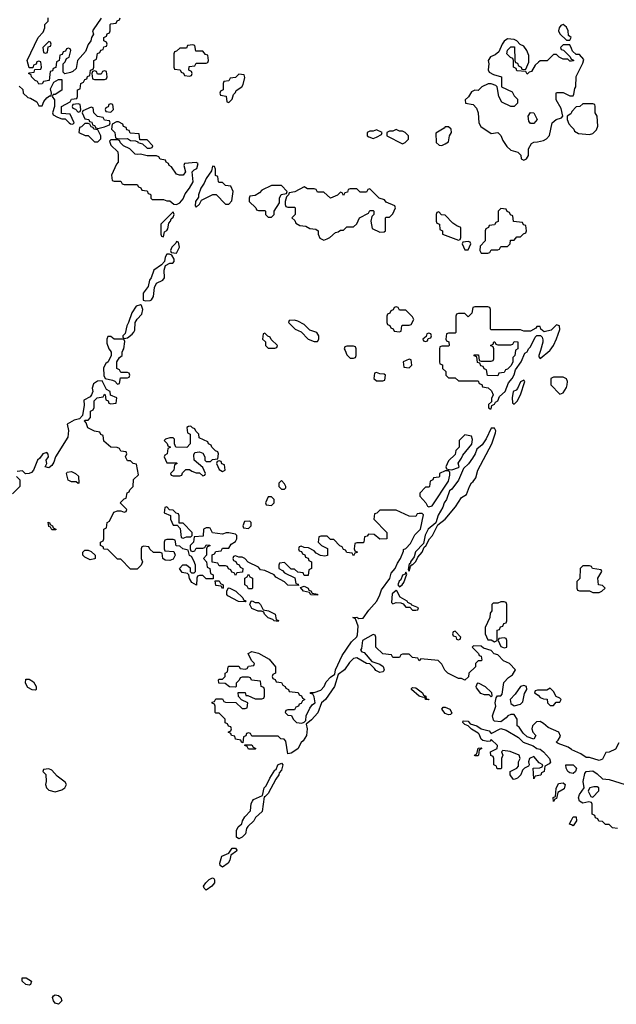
# Model space of a CAD drawing. Header units: inches. Extents: x 2710684 to 2828758, y 857022 to 965663.
# Tile 203 of 256: x 2736633 to 2740274, y 926009 to 932019. Entities that reach past the tile are written whole.
import ezdxf

# ---------------------------------------------------------------- set-up
doc = ezdxf.new("R2010")
doc.units = ezdxf.units.IN
doc.header["$MEASUREMENT"] = 0
for name, color, linetype in [('C7932', 7, 'Continuous'), ('C7933', 7, 'Continuous'), ('C7942', 7, 'Continuous'), ('C7943', 7, 'Continuous')]:
    doc.layers.add(name, color=color, linetype=linetype)

msp = doc.modelspace()

# ---------------------------------------------------------------- linework, layer by layer
at = {"layer": 'C7932', "color": 4, "elevation": 12}
for points in [[(2737184.7, 930000), (2737191.3, 929990), (2737191.3, 929968.7), (2737172, 929930), (2737159.6, 929920.4), (2737145.4, 929894.6), (2737146.8, 929846.8), (2737154, 929830), (2737199.6, 929819.6), (2737212.7, 929812.7), (2737230, 929794), (2737242, 929798), (2737247.3, 929832.7), (2737290, 929834), (2737302, 929838), (2737306, 929850), (2737302, 929862), (2737290, 929866), (2737250, 929866), (2737242, 929882), (2737226, 929890), (2737226, 929930), (2737243.1, 929956.9), (2737258, 929970), (2737258, 929990), (2737263.3, 930000)], [(2738618.4, 930000), (2738630, 929974), (2738650, 929954), (2738670, 929954), (2738682, 929958), (2738686, 929970), (2738686, 930000)], [(2739194, 930000), (2739194, 929930), (2739198, 929918), (2739212.7, 929912.7), (2739214, 929890), (2739232.7, 929872.7), (2739234, 929850), (2739250, 929834), (2739290, 929834), (2739310, 929814), (2739430, 929814), (2739438, 929798), (2739452.7, 929792.7), (2739458, 929778), (2739492.7, 929772.7), (2739512.7, 929752.7), (2739522, 929730), (2739512.7, 929707.3), (2739512.7, 929687.3), (2739494, 929670), (2739494, 929650), (2739503.6, 929643.6), (2739510, 929644.7), (2739515.3, 929664.7), (2739530, 929672), (2739536, 929684), (2739550, 929692), (2739561.5, 929718.5), (2739595.3, 929750), (2739617, 929803), (2739639, 929830), (2739650, 929852), (2739659, 929881), (2739693.2, 929930), (2739716.5, 929983.5), (2739730, 929992), (2739733.2, 930000)], [(2739657.8, 930000), (2739654, 929970), (2739642, 929958), (2739642, 929930), (2739631.6, 929908.4), (2739610, 929886), (2739598, 929882), (2739590, 929866), (2739558, 929862), (2739550, 929846), (2739487.3, 929847.3), (2739482, 929882), (2739467.3, 929887.3), (2739462, 929902), (2739447.3, 929907.3), (2739442, 929922), (2739427.3, 929927.3), (2739422, 929962), (2739407.3, 929967.3), (2739407.3, 929972.7), (2739432.7, 929972.7), (2739438, 929938), (2739450, 929934), (2739510, 929934), (2739522, 929938), (2739526, 929950), (2739526, 930000)], [(2739810.4, 930000), (2739801, 929970), (2739801, 929961), (2739810, 929952), (2739868.8, 930000)], [(2740000, 927564.3), (2739979.3, 927579.3), (2739920.2, 927600.2), (2739906, 927610), (2739919.3, 927620.7), (2739933.2, 927646.8), (2739924, 927670), (2739858, 927698), (2739830, 927724), (2739810, 927735.3), (2739787.3, 927732.7), (2739762, 927710), (2739758, 927690), (2739764.7, 927670), (2739782, 927650), (2739770, 927628), (2739730, 927642), (2739704.7, 927664.7), (2739680.4, 927700.4), (2739668.7, 927710), (2739668.7, 927750), (2739650, 927778), (2739630, 927779), (2739612, 927770), (2739602.8, 927757.2), (2739570, 927734), (2739530, 927738), (2739524, 927744), (2739519, 927770), (2739539, 927830), (2739535.3, 927850), (2739540.4, 927879.6), (2739548.4, 927891.6), (2739570, 927892), (2739578, 927902), (2739587.3, 927972.7), (2739616.4, 928003.6), (2739640.4, 928019.6), (2739658, 928050), (2739622, 928090), (2739585.6, 928105.6), (2739550, 928142), (2739529, 928149), (2739510, 928168), (2739464, 928184), (2739450, 928195.3), (2739402, 928198), (2739394, 928190), (2739434, 928150), (2739438, 928138), (2739450, 928134), (2739454, 928110), (2739450, 928106), (2739430, 928106), (2739414, 928090), (2739414, 928070), (2739374, 928030), (2739372.7, 928007.3), (2739350, 927988), (2739330, 927998), (2739310, 927998), (2739246, 928030), (2739228.4, 928048.4), (2739210, 928086), (2739187.3, 928107.3), (2739082, 928118), (2739070, 928106), (2739062, 928122), (2739030, 928126), (2739010, 928146), (2738970, 928146), (2738958, 928142), (2738950, 928126), (2738910, 928126), (2738902, 928142), (2738848.4, 928148.4), (2738806, 928190), (2738806, 928250), (2738802, 928262), (2738790, 928266), (2738724.7, 928230), (2738718, 928182), (2738712, 928170), (2738721, 928161), (2738736, 928156), (2738782, 928102), (2738830, 928084.7), (2738850.7, 928070.7), (2738858, 928050), (2738856, 928044), (2738850, 928038), (2738830, 928035.3), (2738806.6, 928046.6), (2738799.3, 928059.3), (2738770, 928088), (2738750, 928088.7), (2738690, 928124), (2738670, 928119.3), (2738645.3, 928094.7), (2738616, 928050), (2738576.9, 928023.1), (2738553.4, 927950), (2738499.1, 927870), (2738474.8, 927850), (2738451.9, 927788.1), (2738414.6, 927745.4), (2738381, 927719), (2738387.3, 927690), (2738384, 927650), (2738362.8, 927617.2), (2738350, 927608), (2738330.4, 927569.6), (2738290, 927541.2), (2738270, 927538), (2738256.4, 927616.4), (2738247.3, 927627.3), (2738226, 927630), (2738210, 927646), (2738050, 927646), (2738042, 927662), (2738030, 927666), (2738018, 927662), (2738012.7, 927647.3), (2737998, 927642), (2737994, 927606), (2737986, 927610), (2737982, 927622), (2737950, 927628), (2737946, 927646), (2737926, 927650), (2737922, 927662), (2737906, 927670), (2737922, 927678), (2737926, 927690), (2737922, 927702), (2737907.3, 927707.3), (2737902, 927722), (2737887.3, 927727.3), (2737886, 927750), (2737850, 927786), (2737830, 927786), (2737826, 927790), (2737826, 927830), (2737822, 927842), (2737807.3, 927847.3), (2737807.3, 927852.7), (2737822, 927858), (2737830, 927874), (2737870, 927874), (2737878, 927858), (2737890, 927854), (2737952, 927852), (2737990, 927814), (2738010, 927814), (2738022, 927818), (2738026, 927850), (2737987.3, 927867.3), (2737968.4, 927888.4), (2737967.3, 927912.7), (2738010, 927912), (2738014, 927894), (2738026, 927894), (2738070, 927874), (2738110, 927874), (2738122, 927878), (2738126, 927890), (2738126, 927930), (2738122, 927942), (2738106, 927950), (2738102, 927982), (2738048.4, 927988.4), (2738042, 928002), (2738030, 928006), (2737990, 928006), (2737978, 928002), (2737972.7, 927987.3), (2737954, 927970), (2737954, 927950), (2737950, 927946), (2737912.7, 927947.3), (2737887.3, 927967.3), (2737849.1, 927969.1), (2737846, 927990), (2737850, 927994), (2737870, 927994), (2737886, 928010), (2737886, 928030), (2737902, 928038), (2737906, 928070), (2737910, 928074), (2737970, 928074), (2737978, 928058), (2738010, 928054), (2738022, 928058), (2738030, 928074), (2738062, 928078), (2738066, 928090), (2738047.3, 928107.3), (2738028, 928150), (2738050, 928162), (2738090, 928152), (2738155.3, 928115.3), (2738194, 928070), (2738194, 928030), (2738178, 928022), (2738174, 928010), (2738178, 927998), (2738192.7, 927992.7), (2738198, 927978), (2738230, 927974), (2738238, 927958), (2738254, 927950), (2738258, 927938), (2738274, 927930), (2738278, 927918), (2738332.7, 927912.7), (2738338, 927898), (2738352.7, 927892.7), (2738358, 927878), (2738374, 927870), (2738358, 927862), (2738350, 927846), (2738338, 927842), (2738334, 927830), (2738318, 927822), (2738310, 927806), (2738270, 927806), (2738258, 927802), (2738254, 927790), (2738270, 927774), (2738292.7, 927772.7), (2738302, 927750), (2738322, 927730), (2738354, 927726), (2738370, 927732), (2738379, 927741), (2738381.2, 927770), (2738403.2, 927816.8), (2738420.2, 927839.8), (2738435.3, 927850), (2738430, 927886), (2738422, 927902), (2738407.3, 927907.3), (2738407.3, 927912.7), (2738430, 927912), (2738470, 927927.3), (2738491.7, 927948.3), (2738503.3, 927976.7), (2738530, 928006), (2738556.4, 928023.6), (2738561.2, 928050), (2738601.7, 928138.3), (2738658.9, 928221.1), (2738690, 928252), (2738695.5, 928264.5), (2738698, 928318), (2738682, 928362), (2738666, 928370), (2738690, 928372), (2738703.6, 928363.6), (2738730, 928366), (2738764, 928416), (2738813.2, 928470), (2738831.7, 928508.3), (2738840.7, 928539.3), (2738891.6, 928608.4), (2738900.1, 928639.9), (2738924, 928670), (2738938, 928702), (2738957.2, 928730), (2738974.6, 928774.6), (2738974.6, 928785.4), (2738990, 928791.3), (2739017.2, 928822.8), (2739044.8, 928875.2), (2739079, 928910), (2739096.4, 928996.4), (2739090, 929006), (2739070, 929006), (2739058, 929002), (2739050, 928986), (2739010, 928988), (2738930, 929026), (2738830, 929026), (2738812.7, 929007.3), (2738798, 929002), (2738794, 928970), (2738874, 928890), (2738874, 928850), (2738830, 928848), (2738796.4, 928876.4), (2738762, 928878), (2738752.7, 928867.3), (2738738, 928862), (2738734, 928830), (2738730, 928826), (2738690, 928826), (2738678, 928822), (2738674, 928790), (2738678, 928778), (2738694, 928770), (2738678, 928762), (2738670, 928746), (2738662, 928762), (2738630, 928766), (2738622, 928782), (2738610, 928786), (2738602, 928802), (2738587.3, 928807.3), (2738550, 928846), (2738530, 928846), (2738510, 928866), (2738470, 928866), (2738458, 928862), (2738454, 928830), (2738474, 928810), (2738511.3, 928791.3), (2738511.6, 928748.4), (2738496, 928744), (2738468.4, 928748.4), (2738442, 928762), (2738430, 928778), (2738396.4, 928796.4), (2738370, 928798), (2738350, 928806), (2738338, 928802), (2738334, 928790), (2738338, 928778), (2738352.7, 928772.7), (2738358, 928758), (2738372.7, 928752.7), (2738378, 928738), (2738392.7, 928732.7), (2738398, 928718), (2738414, 928710), (2738414, 928670), (2738398, 928662), (2738392.7, 928627.3), (2738370, 928626), (2738362, 928642), (2738330, 928646), (2738310, 928666), (2738290, 928666), (2738250, 928706), (2738218, 928702), (2738214, 928690), (2738214, 928670), (2738236.9, 928656.9), (2738250, 928642), (2738312.7, 928612.7), (2738318, 928578), (2738332.7, 928572.7), (2738334, 928566), (2738270, 928568), (2738250, 928588), (2738196.4, 928616.4), (2738186, 928630), (2738130, 928658), (2738102, 928662), (2738090, 928678), (2738027.3, 928707.3), (2738006, 928730), (2737990, 928738), (2737970, 928738), (2737950, 928746), (2737938, 928742), (2737934, 928730), (2737938, 928718), (2737952.7, 928712.7), (2737958, 928698), (2737972.7, 928692.7), (2737978, 928678), (2737994, 928670), (2737992.7, 928647.3), (2737958, 928642), (2737950, 928626), (2737942, 928642), (2737927.3, 928647.3), (2737922, 928662), (2737907.3, 928667.3), (2737902, 928682), (2737890, 928686), (2737850, 928686), (2737842, 928702), (2737807.3, 928707.3), (2737807.3, 928752.7), (2737822, 928758), (2737830, 928774), (2737862, 928778), (2737870, 928794), (2737910, 928794), (2737923.1, 928816.9), (2737950, 928834), (2737958, 928850), (2737958, 928870), (2737950, 928878), (2737910, 928888), (2737892.7, 928887.3), (2737870, 928878), (2737810, 928886), (2737795.3, 928915.3), (2737790, 928918), (2737770, 928918), (2737754, 928910), (2737752.7, 928867.3), (2737698, 928862), (2737694, 928830), (2737674, 928810), (2737674, 928790), (2737678, 928778), (2737690, 928774), (2737702, 928778), (2737710, 928794), (2737750, 928794), (2737762, 928798), (2737770, 928814), (2737792.7, 928812.7), (2737792.7, 928807.3), (2737778, 928802), (2737774, 928790), (2737774, 928750), (2737754, 928730), (2737774, 928710), (2737778, 928678), (2737794, 928670), (2737798, 928638), (2737814, 928630), (2737814, 928606), (2737770, 928606), (2737750, 928626), (2737730, 928626), (2737718, 928622), (2737714, 928610), (2737712.7, 928567.3), (2737683.1, 928583.1), (2737668.4, 928608.4), (2737666, 928630), (2737658, 928638), (2737624.7, 928644.7), (2737608, 928670), (2737628.4, 928691.6), (2737651.6, 928691.6), (2737672.7, 928672.7), (2737674, 928650), (2737682, 928642), (2737698, 928642), (2737706, 928650), (2737706, 928690), (2737696.4, 928716.4), (2737682, 928742), (2737668.4, 928748.4), (2737662, 928782), (2737628.4, 928788.4), (2737610, 928806), (2737587.3, 928807.3), (2737582, 928842), (2737570, 928846), (2737530, 928846), (2737518, 928842), (2737514, 928830), (2737514, 928790), (2737518, 928778), (2737572.7, 928772.7), (2737582, 928750), (2737570, 928726), (2737550, 928718), (2737520.4, 928720.4), (2737506, 928730), (2737502, 928762), (2737490, 928766), (2737450, 928766), (2737427.3, 928787.3), (2737422, 928802), (2737390, 928806), (2737378, 928802), (2737374, 928790), (2737374, 928730), (2737382, 928710), (2737374, 928690), (2737350, 928666), (2737310, 928666), (2737250, 928726), (2737230, 928726), (2737170, 928786), (2737147.3, 928787.3), (2737142, 928802), (2737126, 928810), (2737126, 928830), (2737142, 928838), (2737146, 928850), (2737146, 928910), (2737162, 928918), (2737166, 928950), (2737182, 928958), (2737207.3, 929012.7), (2737230, 929022), (2737250, 929022), (2737270, 929014), (2737282, 929018), (2737286, 929030), (2737246, 929070), (2737270, 929094), (2737282, 929098), (2737288.4, 929131.6), (2737302, 929138), (2737306, 929150), (2737326, 929170), (2737327.3, 929212.7), (2737358, 929242), (2737346, 929306), (2737326, 929310), (2737310, 929326), (2737290, 929326), (2737278, 929350), (2737286, 929370), (2737282, 929382), (2737250, 929386), (2737242, 929402), (2737227.3, 929407.3), (2737189, 929409), (2737147.3, 929447.3), (2737142, 929482), (2737127.3, 929487.3), (2737122, 929502), (2737090, 929508), (2737048.7, 929528.7), (2737038, 929558), (2737028, 929570), (2737030, 929574), (2737050, 929574), (2737066, 929590), (2737066, 929630), (2737082, 929638), (2737087.3, 929652.7), (2737088, 929692), (2737106, 929710), (2737142, 929718), (2737150, 929734), (2737154, 929730), (2737158, 929698), (2737172.7, 929692.7), (2737178, 929678), (2737190, 929674), (2737222, 929678), (2737226, 929710), (2737187.3, 929727.3), (2737186, 929750), (2737162, 929762), (2737135.3, 929815.3), (2737107.5, 929812.5), (2737083.5, 929796.5), (2737076, 929770), (2737078.8, 929750), (2737071.6, 929728.4), (2737063.6, 929716.4), (2737023.6, 929696.4), (2737026, 929666), (2737016.9, 929603.1), (2736997.3, 929582.7), (2736966, 929574), (2736922, 929550), (2736930.8, 929510.8), (2736926, 929470), (2736851, 929350), (2736842, 929318), (2736830, 929298), (2736810, 929284), (2736789, 929289), (2736798, 929310), (2736795.3, 929330), (2736808, 929350), (2736807.3, 929367.3), (2736798, 929378), (2736774, 929370), (2736756.9, 929343.1), (2736742, 929330), (2736718, 929270), (2736705.4, 929254.6), (2736690, 929248.7), (2736668, 929248), (2736650, 929266), (2736618, 929262)], [(2736614, 929230), (2736634, 929210), (2736634, 929170), (2736590, 929126)], [(2740000, 927420.5), (2739990, 927422), (2739978, 927430), (2739968, 927450), (2739966, 927470), (2740000, 927470.4)], [(2740000, 927103.8), (2739989.1, 927109.1), (2739990, 927114), (2740000, 927134)]]:
    msp.add_lwpolyline(points, dxfattribs=at)
at = {"layer": 'C7932', "color": 4}
for points, elevation in [([(2739010, 929946), (2738974, 929930), (2738978, 929898), (2739010, 929894), (2739026, 929910), (2739022, 929942)], 12), ([(2738810, 929866), (2738798, 929862), (2738794, 929830), (2738810, 929814), (2738850, 929814), (2738862, 929818), (2738866, 929850), (2738856.4, 929856.4), (2738830, 929858)], 12), ([(2739710, 929818), (2739690, 929808), (2739671.6, 929768.4), (2739662, 929758), (2739644.7, 929750), (2739638.8, 929710), (2739641, 929681), (2739650, 929672), (2739668, 929690), (2739688.7, 929730), (2739715.3, 929810)], 12), ([(2739950, 929838), (2739890, 929838), (2739874, 929830), (2739874, 929790), (2739930, 929734), (2739950, 929742), (2739970, 929774), (2739974, 929790), (2739975.3, 929810), (2739970, 929826)], 12), ([(2737678, 929538), (2737663.6, 929536.4), (2737654, 929530), (2737658, 929498), (2737674, 929490), (2737674, 929430), (2737652, 929408), (2737586, 929410), (2737578, 929430), (2737578, 929458), (2737570, 929466), (2737550, 929466), (2737522, 929458), (2737514, 929450), (2737532.7, 929432.7), (2737538, 929418), (2737554, 929410), (2737538, 929402), (2737534, 929370), (2737518, 929362), (2737514, 929350), (2737530, 929314), (2737590, 929314), (2737594, 929310), (2737578, 929302), (2737574, 929270), (2737554, 929250), (2737558, 929238), (2737570, 929234), (2737610, 929234), (2737622, 929238), (2737627.3, 929252.7), (2737647.3, 929272.7), (2737670, 929274), (2737683.6, 929263.6), (2737710, 929254), (2737730, 929254), (2737750, 929234), (2737762, 929238), (2737766, 929250), (2737750, 929286), (2737698, 929330), (2737696.4, 929363.6), (2737702, 929378), (2737730, 929382), (2737750, 929374), (2737762, 929350), (2737762, 929330), (2737770, 929322), (2737798, 929322), (2737810, 929334), (2737842, 929338), (2737846, 929370), (2737842, 929382), (2737827.3, 929387.3), (2737806, 929410), (2737802, 929422), (2737786, 929430), (2737782, 929442), (2737727.3, 929467.3), (2737726, 929490), (2737707.3, 929507.3), (2737702, 929522), (2737687.3, 929527.3)], 12), ([(2739530, 929526), (2739510, 929526), (2739479.9, 929460.1), (2739454.9, 929425.1), (2739423, 929397), (2739413.4, 929370), (2739397, 929343), (2739372, 929308), (2739341.1, 929278.9), (2739311.8, 929208.2), (2739270, 929153.2), (2739256.8, 929143.2), (2739237.1, 929090), (2739223, 929070), (2739216, 929044), (2739186, 928994), (2739171.6, 928948.4), (2739126, 928910), (2739107.5, 928872.5), (2739098, 928822), (2739048.1, 928771.9), (2739039.8, 928740.2), (2739018, 928710), (2739018, 928702), (2739010, 928698), (2739003.6, 928663.6), (2739010, 928654), (2739018, 928682), (2739026, 928694), (2739030, 928692), (2739050, 928712), (2739062, 928738), (2739089, 928770), (2739101.2, 928798.8), (2739112.1, 928807.9), (2739134, 928850), (2739153.2, 928870), (2739184.7, 928935.3), (2739230, 928971.3), (2739293.6, 929046.4), (2739330, 929102), (2739359, 929121), (2739378, 929170), (2739390, 929192), (2739400.4, 929199.6), (2739416.4, 929223.6), (2739429, 929270), (2739515.3, 929430), (2739536.4, 929496.4), (2739538, 929510)], 12), ([(2739350, 929486), (2739314, 929450), (2739314, 929410), (2739294, 929390), (2739290, 929366), (2739250, 929326), (2739234, 929290), (2739238, 929278), (2739252.7, 929272.7), (2739270, 929272), (2739310, 929286), (2739312.9, 929287.1), (2739314, 929290), (2739308.4, 929311.6), (2739330, 929342), (2739338, 929362), (2739392.5, 929427.5), (2739396, 929456), (2739390, 929478)], 12), ([(2737850, 929326), (2737838, 929322), (2737834, 929310), (2737850, 929274), (2737870, 929262), (2737886, 929270), (2737882, 929302), (2737867.3, 929307.3), (2737862, 929322)], 12), ([(2736990, 929188), (2736978, 929198), (2736950, 929198), (2736928.9, 929208.9), (2736918, 929250), (2736922, 929258), (2736950, 929262), (2736974, 929250), (2736992.7, 929232.7), (2736994, 929190)], 12), ([(2739250, 929266), (2739230, 929266), (2739194, 929250), (2739194, 929230), (2739190, 929226), (2739158, 929222), (2739154, 929210), (2739138, 929202), (2739134, 929170), (2739130, 929166), (2739110, 929166), (2739074, 929130), (2739074, 929110), (2739111, 929071), (2739122, 929050), (2739130, 929046), (2739150, 929051.3), (2739250, 929202), (2739258, 929238), (2739258, 929258)], 12), ([(2738230, 929206), (2738214, 929190), (2738214, 929170), (2738230, 929154), (2738250, 929154), (2738258, 929162), (2738258, 929170), (2738250, 929186)], 12), ([(2738170, 929106), (2738150, 929106), (2738134, 929070), (2738138, 929058), (2738170, 929054), (2738186, 929070), (2738186, 929090)], 12), ([(2737530, 929046), (2737518, 929042), (2737514, 929010), (2737552.7, 928992.7), (2737554, 928970), (2737570, 928934), (2737594, 928934), (2737612.7, 928912.7), (2737618, 928858), (2737630, 928854), (2737650, 928862), (2737670, 928862), (2737678, 928862), (2737686, 928870), (2737686, 928890), (2737630, 928946), (2737606, 928946), (2737606, 928990), (2737602, 929002), (2737587.3, 929007.3), (2737570, 929026), (2737547.3, 929027.3)], 12), ([(2736830, 928906), (2736822, 928922), (2736810, 928926), (2736807.3, 928952.7), (2736814, 928950), (2736818, 928938), (2736834, 928930), (2736838, 928918), (2736854, 928910), (2736854, 928906), (2736850, 928906)], 12), ([(2738038, 928958), (2738004.7, 928955.3), (2737994, 928930), (2737998, 928918), (2738030, 928914), (2738046, 928930), (2738046, 928950)], 12), ([(2737063.1, 928723.1), (2737030, 928738), (2737018, 928750), (2737018, 928770), (2737030, 928782), (2737050, 928782), (2737070, 928774), (2737094, 928750), (2737094, 928730), (2737090, 928728)], 12), ([(2738030, 928546), (2738022, 928562), (2738006, 928570), (2738006, 928610), (2738022, 928618), (2738030, 928634), (2738038, 928618), (2738054, 928610), (2738054, 928550), (2738050, 928546)], 12), ([(2738990, 928646), (2738985.4, 928634.6), (2738970, 928628), (2738959.1, 928600.9), (2738948.1, 928591.9), (2738941, 928570), (2738950, 928558), (2738968, 928570), (2738976.5, 928583.5), (2738995.3, 928635.3)], 12), ([(2737870, 928548), (2737862, 928562), (2737830, 928566), (2737826, 928594), (2737850, 928594), (2737858, 928578), (2737874, 928570), (2737874, 928550)], 12), ([(2738450, 928506), (2738410, 928508), (2738402, 928522), (2738366, 928530), (2738346, 928554), (2738370, 928562), (2738394, 928550), (2738398, 928538), (2738410, 928534), (2738418, 928518), (2738450, 928512)], 12), ([(2738010, 928466), (2737968.4, 928468.4), (2737903.1, 928503.1), (2737898, 928510), (2737898, 928530), (2737906, 928550), (2737911.6, 928551.6), (2737951.3, 928531.3), (2737994, 928490), (2737998, 928478), (2738012.7, 928472.7)], 12), ([(2738930, 928535.3), (2738906.2, 928513.8), (2738902, 928462), (2738910, 928454), (2738930, 928462), (2738959.6, 928459.6), (2738972.7, 928452.7), (2738990, 928434), (2739014, 928434), (2739030, 928414), (2739050, 928414), (2739062, 928418), (2739066, 928430), (2739026, 928446), (2739026, 928450), (2739002, 928462), (2738998, 928470), (2738954.6, 928494.6), (2738934, 928534)], 12), ([(2738070, 928462), (2738090, 928462), (2738102, 928450), (2738118, 928418), (2738151.6, 928411.6), (2738191.1, 928391.1), (2738198, 928358), (2738211.6, 928351.6), (2738210, 928346), (2738186, 928350), (2738178, 928358), (2738150, 928368), (2738126, 928390), (2738122, 928402), (2738108, 928408), (2738088.9, 928408.9), (2738050, 928426), (2738038, 928450), (2738046, 928470), (2738051.6, 928471.6)], 12), ([(2739590, 928466), (2739570, 928466), (2739550, 928458), (2739522, 928458), (2739514, 928450), (2739514, 928410), (2739503.6, 928396.4), (2739502, 928370), (2739474, 928310), (2739474, 928270), (2739490, 928234), (2739510, 928234), (2739530, 928222), (2739546, 928230), (2739547.3, 928292.7), (2739562, 928298), (2739567.3, 928312.7), (2739582, 928318), (2739587.3, 928332.7), (2739602, 928338), (2739606, 928350), (2739606, 928450), (2739602, 928462)], 12), ([(2739290, 928286), (2739278, 928282), (2739274, 928270), (2739278, 928258), (2739294, 928254), (2739298, 928238), (2739310, 928234), (2739322, 928238), (2739326, 928250)], 12), ([(2739590, 928246), (2739558, 928242), (2739554, 928230), (2739570, 928194), (2739590, 928184.7), (2739606, 928190), (2739606, 928230), (2739602, 928242)], 12), ([(2736730, 927926), (2736710, 927928), (2736683.1, 927943.1), (2736668, 927970), (2736670, 927994), (2736690, 927994), (2736716.9, 927976.9), (2736734, 927950), (2736734, 927930)], 12), ([(2739510, 927886), (2739498, 927898), (2739470, 927898), (2739447.3, 927907.3), (2739420.4, 927940.4), (2739418, 927950), (2739426, 927970), (2739431.6, 927971.6), (2739474, 927950), (2739511.6, 927911.6), (2739514, 927890)], 12), ([(2739710, 927955.3), (2739690, 927948.7), (2739657.6, 927902.4), (2739626, 927870), (2739630, 927844.7), (2739650, 927831.3), (2739690, 927842), (2739704, 927856), (2739713.6, 927906.4), (2739728, 927930), (2739726, 927950)], 12), ([(2739112.7, 927872.7), (2739127.3, 927872.7), (2739130, 927868), (2739108.7, 927870), (2739106, 927886), (2739098, 927882), (2739070, 927889.3), (2739024, 927930), (2739023.1, 927936.9), (2739030, 927942), (2739050, 927941), (2739091, 927910), (2739096.9, 927896.9), (2739111.3, 927890)], 12), ([(2739870, 927938), (2739850, 927926), (2739792.7, 927927.3), (2739778, 927922), (2739774, 927910), (2739796.9, 927896.9), (2739810, 927882), (2739830, 927874), (2739852.7, 927872.7), (2739854, 927850), (2739870, 927834), (2739890, 927834), (2739907.3, 927852.7), (2739930, 927854), (2739938, 927870), (2739930, 927878), (2739907.3, 927887.3), (2739890, 927918)], 12), ([(2739250, 927775.3), (2739230, 927785.2), (2739208.4, 927811.6), (2739218, 927822), (2739230, 927822.8), (2739258, 927810), (2739271, 927789), (2739270, 927786), (2739262, 927778)], 12), ([(2739510, 927662), (2739570, 927692), (2739602, 927682), (2739678, 927638), (2739706, 927610), (2739766.8, 927586.8), (2739790, 927571.3), (2739810, 927566), (2739830.6, 927550.6), (2739866, 927510), (2739872, 927488), (2739863.6, 927476.4), (2739838, 927462), (2739834, 927430), (2739818, 927422), (2739812.7, 927407.3), (2739778, 927402), (2739770, 927386), (2739766, 927450), (2739807.3, 927452.7), (2739822, 927458), (2739826, 927470), (2739803.1, 927483.1), (2739770, 927522), (2739744.7, 927510), (2739738, 927490), (2739742, 927470), (2739738, 927462), (2739714, 927450), (2739702, 927438), (2739691, 927409), (2739671, 927389), (2739650, 927382), (2739644, 927384), (2739626, 927410), (2739626, 927430), (2739666, 927450), (2739678, 927462), (2739678, 927490), (2739688, 927510), (2739682, 927530), (2739626.8, 927553.2), (2739582, 927558), (2739574, 927550), (2739582, 927530), (2739574, 927510), (2739574, 927450), (2739570, 927446), (2739547.3, 927447.3), (2739542, 927462), (2739526, 927470), (2739526, 927510), (2739522, 927522), (2739507.3, 927527.3), (2739506, 927550), (2739546, 927570), (2739548, 927590), (2739510, 927626), (2739503.6, 927616.4), (2739490, 927614), (2739460.2, 927620.2), (2739450, 927628), (2739437.6, 927657.6), (2739430, 927665.2), (2739389.5, 927689.5), (2739370, 927709), (2739350, 927718), (2739338, 927730), (2739340.4, 927739.6), (2739370, 927738), (2739382, 927722), (2739422, 927710), (2739450, 927691), (2739498, 927678)], 12), ([(2738030, 927566), (2738022, 927582), (2738006, 927590), (2738006, 927594), (2738050, 927594), (2738058, 927578), (2738074, 927570), (2738070, 927566)], 12), ([(2739410, 927526), (2739408.7, 927530), (2739422, 927538), (2739430, 927572), (2739450, 927574), (2739454, 927570), (2739438, 927562), (2739434, 927530), (2739430, 927526)], 12), ([(2737970, 927019), (2737955.3, 927030), (2737956, 927070), (2737966.8, 927093.2), (2737988.7, 927110), (2737993.2, 927130), (2738006.3, 927153.7), (2738041.2, 927190), (2738045.6, 927234.4), (2738053.2, 927250), (2738060.7, 927259.3), (2738115.3, 927284.7), (2738125.2, 927330), (2738137.5, 927342.5), (2738159, 927390), (2738190, 927438), (2738198, 927442), (2738208.7, 927470), (2738230, 927482), (2738238, 927470), (2738230, 927438), (2738216.9, 927423.1), (2738214.8, 927410), (2738195.9, 927384.1), (2738150, 927295.3), (2738130, 927275.3), (2738124.7, 927275.3), (2738113.7, 927186.3), (2738071.3, 927150), (2738062.8, 927130), (2738024.5, 927095.5), (2738017.3, 927082.7), (2738010.5, 927049.5), (2737990, 927029)], 12), ([(2736810, 927446), (2736778, 927442), (2736774, 927430), (2736791.6, 927411.6), (2736794.8, 927370), (2736791, 927350), (2736796, 927330), (2736810, 927316), (2736850, 927306.8), (2736890, 927318), (2736908, 927330), (2736918, 927350), (2736910, 927366), (2736862, 927402), (2736830, 927438)], 16), ([(2739890, 927248), (2739888.4, 927271.6), (2739902, 927278), (2739907.3, 927327.3), (2739922, 927358), (2739950, 927362), (2739962, 927350), (2739955.3, 927324.7), (2739918, 927302), (2739910, 927266), (2739898, 927262)], 12), ([(2737870, 926846), (2737856.4, 926856.4), (2737854, 926870), (2737867, 926913), (2737908.7, 926931.3), (2737930, 926962), (2737950, 926962), (2737958, 926950), (2737956, 926944), (2737921, 926919), (2737914.8, 926890), (2737904.7, 926870)], 12), ([(2737770, 926706), (2737758, 926718), (2737755.3, 926730), (2737768.7, 926750), (2737790, 926771.3), (2737810, 926782), (2737818, 926778), (2737822, 926770), (2737821, 926750), (2737804.7, 926730)], 12), ([(2736690, 926126), (2736669.6, 926129.6), (2736649, 926150), (2736648, 926170), (2736672, 926170), (2736706, 926150), (2736698, 926130)], 12), ([(2736870, 926009.3), (2736850, 926017.2), (2736839.3, 926030), (2736833.2, 926050), (2736839, 926061), (2736850, 926066.8), (2736870, 926064), (2736884, 926050), (2736890.6, 926030)], 12)]:
    msp.add_lwpolyline(points, close=True, dxfattribs=dict(at, elevation=elevation))
at = {"layer": 'C7933', "color": 4, "elevation": 12}
for points in [[(2736630, 931614), (2736652.7, 931592.7), (2736654, 931570), (2736683.6, 931543.6), (2736699.6, 931539.6), (2736736.9, 931516.9), (2736750, 931494), (2736770, 931494), (2736780.2, 931519.8), (2736798, 931542), (2736814, 931554), (2736826, 931554), (2736828, 931570), (2736822, 931598), (2736842, 931638), (2736870, 931654), (2736890, 931654), (2736891, 931589), (2736850, 931562), (2736838, 931562), (2736832, 931550), (2736844.7, 931530), (2736846, 931510), (2736846, 931490), (2736834, 931450), (2736838, 931438), (2736863.6, 931423.6), (2736890, 931414), (2736910, 931414), (2736934, 931390), (2736943.6, 931383.6), (2736958, 931382), (2736966, 931390), (2736942, 931442), (2736887.3, 931447.3), (2736888, 931490), (2736942, 931518), (2736950, 931534), (2736982, 931538), (2736986, 931550), (2736986, 931590), (2737002, 931598), (2737006, 931630), (2737022, 931638), (2737030, 931654), (2737042, 931658), (2737047.3, 931672.7), (2737062, 931678), (2737066, 931710), (2737082, 931718), (2737086, 931730), (2737086, 931770), (2737102, 931778), (2737107.3, 931812.7), (2737122, 931818), (2737127.3, 931832.7), (2737142, 931838), (2737147.3, 931852.7), (2737162, 931858), (2737166, 931870), (2737162, 931882), (2737146, 931890), (2737146, 931910), (2737162, 931918), (2737167.3, 931932.7), (2737182, 931938), (2737186, 931950), (2737186, 931990), (2737190, 931994), (2737222, 931998), (2737227.3, 932012.7), (2737242, 932018), (2737246, 932030)], [(2737131, 932029), (2737082, 931958), (2737078, 931950), (2737082.8, 931930), (2737071.3, 931910), (2737067.3, 931890), (2737050, 931868), (2737034.4, 931825.6), (2736986, 931770), (2736978, 931722), (2736957.3, 931702.7), (2736943.5, 931696.5), (2736908, 931688), (2736898, 931698), (2736898, 931750), (2736910, 931762), (2736918, 931782), (2736935.3, 931790), (2736946, 931830), (2736942, 931842), (2736930, 931846), (2736918, 931842), (2736912.7, 931827.3), (2736898, 931822), (2736892.7, 931807.3), (2736878, 931802), (2736874, 931770), (2736858, 931762), (2736852.7, 931727.3), (2736838, 931722), (2736832.7, 931707.3), (2736818, 931702), (2736812.7, 931647.3), (2736778, 931642), (2736770, 931628), (2736750, 931626), (2736742, 931642), (2736727.3, 931647.3), (2736706, 931670), (2736702, 931682), (2736686, 931690), (2736690, 931694), (2736722, 931698), (2736726, 931714), (2736762, 931718), (2736766, 931730), (2736762, 931762), (2736750, 931766), (2736738, 931762), (2736732.7, 931747.3), (2736718, 931742), (2736714, 931726), (2736690, 931726), (2736678, 931770), (2736746, 931910), (2736776.4, 931943.6), (2736786, 931970), (2736786, 931990), (2736806, 932010), (2736806, 932030)], [(2740000, 931766.6), (2739990, 931766), (2739978, 931778), (2739950, 931778), (2739926, 931790), (2739910, 931806), (2739890, 931806), (2739851.3, 931768.7), (2739810, 931768), (2739799.6, 931760.4), (2739778, 931742), (2739756.9, 931703.1), (2739742, 931698), (2739730, 931686), (2739722, 931702), (2739667.3, 931707.3), (2739662, 931722), (2739646, 931730), (2739646, 931770), (2739642, 931782), (2739627.3, 931787.3), (2739606, 931810), (2739610, 931834), (2739630, 931854), (2739652.7, 931852.7), (2739654, 931770), (2739658, 931758), (2739670, 931754), (2739678, 931738), (2739694, 931730), (2739698, 931718), (2739710, 931714), (2739722, 931718), (2739740.4, 931759.6), (2739740.4, 931800.4), (2739728, 931830), (2739710, 931858), (2739687.3, 931867.3), (2739666, 931890), (2739650, 931898), (2739610, 931902), (2739590, 931888), (2739578, 931870), (2739558, 931822), (2739535.3, 931804.7), (2739506.8, 931793.2), (2739491.3, 931770), (2739496, 931750), (2739492.7, 931712.7), (2739498, 931698), (2739523.6, 931683.6), (2739574, 931670), (2739574, 931610), (2739638, 931578), (2739650, 931554), (2739670, 931534), (2739670.9, 931509.1), (2739650, 931488.7), (2739630, 931488.7), (2739576.4, 931516.4), (2739558, 931550), (2739546, 931610), (2739538, 931618), (2739510, 931628), (2739492.7, 931627.3), (2739454, 931610), (2739430, 931586), (2739410, 931588), (2739390, 931578), (2739371.3, 931548.7), (2739352, 931530), (2739354, 931510), (2739401, 931501), (2739419.9, 931479.9), (2739430.5, 931450.5), (2739434.8, 931390), (2739447.1, 931367.1), (2739510, 931324.7), (2739550.9, 931330.9), (2739570, 931312), (2739581.4, 931281.4), (2739605.4, 931245.4), (2739630, 931222), (2739674, 931210), (2739691.6, 931191.6), (2739694, 931170), (2739710, 931162), (2739726, 931170), (2739738, 931190), (2739738, 931230), (2739756.4, 931263.6), (2739770, 931272), (2739792.7, 931272.7), (2739830, 931282), (2739848.4, 931291.6), (2739867.3, 931312.7), (2739882, 931390), (2739908, 931410), (2739939, 931421), (2739948, 931430), (2739936.5, 931476.5), (2739908, 931530), (2739906, 931570), (2739910, 931574), (2739950, 931574), (2739990, 931554), (2740000, 931554)], [(2740000, 931843.7), (2739990, 931866), (2739950, 931866), (2739934, 931850), (2739938, 931838), (2739952.7, 931832.7), (2739992.7, 931792.7), (2739998, 931778), (2740000, 931777.3)], [(2740000, 931453.3), (2739996, 931444), (2739974, 931430), (2739974, 931410), (2739983.6, 931383.6), (2740000, 931365.5)], [(2739868.8, 930000), (2739870, 930001), (2739890, 930031.3), (2739910, 930072), (2739928.9, 930128.9), (2739928, 930150), (2739910, 930157.2), (2739877, 930123), (2739832.9, 930112.9), (2739814, 930130), (2739810, 930146), (2739790, 930146), (2739783.6, 930136.4), (2739750, 930118), (2739710, 930118), (2739690, 930126), (2739510, 930126), (2739506, 930130), (2739506, 930250), (2739502, 930262), (2739490, 930266), (2739410, 930266), (2739398, 930262), (2739392.7, 930227.3), (2739370, 930206), (2739350, 930226), (2739310, 930226), (2739298, 930222), (2739294, 930210), (2739294, 930110), (2739290, 930106), (2739250, 930106), (2739238, 930102), (2739234, 930070), (2739238, 930058), (2739252.7, 930052.7), (2739254, 930030), (2739250, 930026), (2739210, 930026), (2739198, 930022), (2739194, 930010), (2739194, 930000)], [(2737263.3, 930000), (2737268.7, 930010), (2737275.3, 930055.3), (2737268.4, 930068.4), (2737208.9, 930068.9), (2737190, 930086), (2737170, 930086), (2737164.7, 930070), (2737164.7, 930044.7), (2737178, 930010), (2737184.7, 930000)], [(2739733.2, 930000), (2739737.2, 930010), (2739750, 930022.8), (2739779.3, 930080.7), (2739789, 930091), (2739811.3, 930091.3), (2739821, 930081), (2739825.2, 930065.2), (2739826, 930050), (2739810.4, 930000)], [(2738686, 930000), (2738686, 930010), (2738682, 930022), (2738670, 930026), (2738630, 930026), (2738618, 930022), (2738614, 930010), (2738618.4, 930000)], [(2739526, 930000), (2739526, 930010), (2739522, 930022), (2739506, 930030), (2739522, 930038), (2739527.3, 930052.7), (2739532.7, 930052.7), (2739538, 930038), (2739550, 930034), (2739630, 930034), (2739642, 930038), (2739650, 930054), (2739672.7, 930052.7), (2739674, 930010), (2739658, 930002), (2739657.8, 930000)]]:
    msp.add_lwpolyline(points, dxfattribs=at)
for points in [[(2739950, 931989), (2739936, 931984), (2739924.7, 931970), (2739921, 931950), (2739930, 931932), (2739970, 931894), (2739990, 931894), (2739998, 931910), (2739983.1, 931923.1), (2739979.5, 931950), (2739970, 931974)], [(2736810, 931886), (2736774, 931850), (2736778, 931818), (2736790, 931814), (2736802, 931818), (2736806, 931854), (2736822, 931858), (2736826, 931870), (2736822, 931882)], [(2737690, 931866), (2737658, 931862), (2737650, 931846), (2737610, 931846), (2737590, 931826), (2737578, 931822), (2737574, 931810), (2737574, 931730), (2737578, 931718), (2737612.7, 931712.7), (2737618, 931698), (2737632.7, 931692.7), (2737638, 931678), (2737670, 931674), (2737682, 931678), (2737686, 931690), (2737682, 931702), (2737666, 931710), (2737667.3, 931732.7), (2737702, 931738), (2737710, 931754), (2737770, 931754), (2737782, 931758), (2737786, 931770), (2737782, 931802), (2737767.3, 931807.3), (2737750, 931826), (2737707.3, 931827.3), (2737702, 931862)], [(2737150, 931706), (2737138, 931702), (2737130, 931686), (2737107.3, 931687.3), (2737102, 931702), (2737090, 931706), (2737078, 931702), (2737074, 931690), (2737078, 931658), (2737090, 931654), (2737150, 931654), (2737162, 931658), (2737166, 931670), (2737162, 931702)], [(2737970, 931686), (2737950, 931666), (2737918, 931662), (2737910, 931646), (2737878, 931642), (2737874, 931630), (2737874, 931590), (2737858, 931582), (2737854, 931570), (2737858, 931558), (2737892.7, 931552.7), (2737898, 931518), (2737910, 931514), (2737930, 931534), (2737938, 931562), (2737950, 931574), (2737953.6, 931586.4), (2737988, 931610), (2737996.5, 931623.5), (2738006, 931666), (2738002, 931682)], [(2736990, 931506), (2736958, 931502), (2736954, 931490), (2736958, 931478), (2736972.7, 931472.7), (2736990, 931454), (2737002, 931458), (2737006, 931470), (2737002, 931502)], [(2737190, 931506), (2737178, 931502), (2737172.7, 931487.3), (2737158, 931482), (2737154, 931470), (2737158, 931458), (2737190, 931454), (2737206, 931470), (2737202, 931502)], [(2737070, 931486), (2737018, 931462), (2737014, 931450), (2737030, 931414), (2737054, 931410), (2737058, 931398), (2737072.7, 931392.7), (2737078, 931378), (2737090, 931374), (2737098, 931358), (2737110, 931354), (2737150, 931364.7), (2737182, 931378), (2737186, 931390), (2737182, 931402), (2737150, 931406), (2737142, 931422), (2737107.3, 931427.3), (2737086, 931450), (2737082, 931482)], [(2739750, 931386), (2739740.4, 931400.4), (2739735.3, 931430), (2739750, 931452), (2739771.3, 931450), (2739791.3, 931410), (2739770, 931386)], [(2737050, 931386), (2737030, 931386), (2737010, 931366), (2736998, 931362), (2736994, 931330), (2737032.7, 931312.7), (2737051.6, 931311.6), (2737090, 931274), (2737110, 931274), (2737127.3, 931292.7), (2737128, 931310), (2737110, 931346), (2737086, 931350), (2737082, 931362), (2737070, 931366), (2737062, 931382)], [(2737236.4, 931396.4), (2737223.6, 931396.4), (2737198, 931382), (2737194, 931350), (2737214, 931330), (2737218, 931298), (2737232.7, 931292.7), (2737290, 931294), (2737310, 931282), (2737339.6, 931279.6), (2737354, 931274), (2737354, 931270), (2737382, 931262), (2737410, 931234), (2737430, 931234), (2737442, 931238), (2737446, 931250), (2737410, 931286), (2737366, 931286), (2737362, 931322), (2737307.3, 931327.3), (2737302, 931342), (2737287.3, 931347.3), (2737282, 931362), (2737267.3, 931367.3), (2737262, 931382)], [(2738810, 931346), (2738790, 931338), (2738770, 931338), (2738754, 931330), (2738754, 931310), (2738763.6, 931303.6), (2738790, 931294), (2738810, 931302), (2738842, 931318), (2738846, 931330)], [(2738930, 931348), (2738910, 931338), (2738890, 931338), (2738874, 931330), (2738874, 931310), (2738970, 931262), (2738986, 931270), (2739006, 931290), (2739006, 931310), (2738986, 931330), (2738970, 931338), (2738950, 931338)], [(2739250, 931366), (2739230, 931366), (2739223.6, 931356.4), (2739172.7, 931327.3), (2739174, 931270), (2739192.7, 931252.7), (2739210, 931252), (2739230, 931262), (2739250, 931274), (2739255.3, 931310), (2739268, 931330), (2739266, 931350)], [(2737230, 931286), (2737190, 931286), (2737182, 931278), (2737190, 931254), (2737231.6, 931211.6), (2737234, 931190), (2737234, 931150), (2737223.6, 931136.4), (2737194, 931070), (2737198, 931038), (2737210, 931034), (2737250, 931034), (2737258, 931018), (2737270, 931014), (2737350, 931014), (2737358, 930998), (2737372.7, 930992.7), (2737378, 930978), (2737410, 930974), (2737418, 930958), (2737430, 930954), (2737434, 930950), (2737434, 930930), (2737442, 930922), (2737510, 930922), (2737530, 930914), (2737550, 930914), (2737572.7, 930892.7), (2737590, 930892), (2737610, 930901), (2737630, 930926), (2737642.9, 930957.1), (2737670, 930991), (2737691.4, 931028.6), (2737686, 931090), (2737697.2, 931102.8), (2737714, 931110), (2737722, 931142), (2737710, 931148), (2737638, 931142), (2737634, 931130), (2737644.7, 931090), (2737630.8, 931069.2), (2737609.1, 931069.1), (2737590, 931075.3), (2737560.4, 931120.4), (2737546, 931130), (2737542, 931142), (2737526, 931150), (2737522, 931162), (2737490, 931168), (2737482, 931182), (2737467.3, 931187.3), (2737411.6, 931188.4), (2737370, 931199), (2737350, 931195.3), (2737338, 931198), (2737306, 931230), (2737266, 931250), (2737247.3, 931267.3), (2737242, 931282)], [(2737810, 931126), (2737802.8, 931097.2), (2737770, 931048.7), (2737759.5, 931020.5), (2737738.8, 930990), (2737724, 930950), (2737724.7, 930935.3), (2737706.8, 930910), (2737703.6, 930883.6), (2737710, 930874), (2737730, 930894), (2737742, 930918), (2737812.7, 930952.7), (2737832.7, 930952.7), (2737890, 930894), (2737910, 930894), (2737927.3, 930912.7), (2737935.3, 930970), (2737922, 931002), (2737890, 931006), (2737870, 931026), (2737850, 931026), (2737846, 931030), (2737842, 931062), (2737828.4, 931068.4), (2737827.3, 931107.3), (2737822, 931122)], [(2738230, 931006), (2738170, 931006), (2738110, 930978), (2738096.9, 930963.1), (2738070, 930946), (2738038, 930942), (2738034, 930930), (2738034, 930910), (2738074, 930870), (2738078, 930858), (2738090, 930854), (2738130, 930854), (2738134, 930850), (2738134, 930830), (2738150, 930814), (2738170, 930814), (2738186, 930830), (2738186, 930850), (2738218, 930902), (2738218, 930930), (2738228.7, 930951.3), (2738262, 930958), (2738266, 930970)], [(2738370, 930998), (2738311.6, 930968.4), (2738278, 930962), (2738274, 930950), (2738262, 930938), (2738254, 930910), (2738254, 930890), (2738258, 930878), (2738270, 930874), (2738310, 930874), (2738314, 930870), (2738314, 930830), (2738294, 930810), (2738312.7, 930792.7), (2738318, 930778), (2738343.6, 930763.6), (2738379.6, 930759.6), (2738403.6, 930743.6), (2738439.6, 930739.6), (2738454, 930730), (2738454, 930710), (2738465.4, 930685.4), (2738490, 930674), (2738510, 930682), (2738526, 930690), (2738560.4, 930719.6), (2738576.4, 930723.6), (2738590, 930734), (2738610, 930734), (2738630, 930754), (2738670, 930754), (2738690, 930774), (2738706, 930810), (2738762, 930838), (2738770, 930854), (2738790, 930854), (2738794, 930850), (2738794, 930830), (2738782, 930818), (2738776, 930790), (2738784.7, 930744.7), (2738830, 930722), (2738856.4, 930723.6), (2738866, 930730), (2738866, 930810), (2738870, 930814), (2738890, 930814), (2738910, 930834), (2738926, 930870), (2738922, 930882), (2738870, 930906), (2738859, 930919), (2738826, 930930), (2738770, 930986), (2738758, 930982), (2738750, 930966), (2738710, 930966), (2738690, 930986), (2738650, 930986), (2738638, 930982), (2738632.7, 930967.3), (2738618, 930962), (2738610, 930946), (2738602, 930962), (2738590, 930966), (2738572.7, 930947.3), (2738530, 930928.7), (2738490, 930966), (2738450, 930966), (2738442, 930982), (2738430, 930986), (2738390, 930986)], [(2737570, 930846), (2737494, 930770), (2737494, 930710), (2737498, 930698), (2737510, 930694), (2737516.4, 930723.6), (2737530, 930732), (2737536.5, 930743.5), (2737543.1, 930776.9), (2737554, 930790), (2737556.4, 930803.6), (2737570, 930814), (2737575.3, 930830)], [(2739190, 930846), (2739178, 930842), (2739174, 930830), (2739174, 930790), (2739178, 930778), (2739194, 930770), (2739198, 930738), (2739214, 930730), (2739214, 930710), (2739310, 930674), (2739322, 930678), (2739326, 930690), (2739326, 930750), (2739300.2, 930760.2), (2739276.4, 930776.4), (2739230, 930826), (2739207.3, 930827.3)], [(2739570, 930866), (2739554, 930850), (2739552.7, 930787.3), (2739538, 930782), (2739530, 930766), (2739498, 930762), (2739494, 930750), (2739478, 930742), (2739474, 930730), (2739474, 930670), (2739443.6, 930636.4), (2739442, 930610), (2739450, 930594), (2739490, 930594), (2739502, 930598), (2739510, 930614), (2739550, 930614), (2739562, 930618), (2739570, 930634), (2739610, 930634), (2739626, 930650), (2739627.3, 930672.7), (2739650, 930674), (2739667.3, 930692.7), (2739690, 930694), (2739707.3, 930712.7), (2739722, 930718), (2739726, 930730), (2739722, 930762), (2739707.3, 930767.3), (2739702, 930782), (2739647.3, 930787.3), (2739642, 930822), (2739627.3, 930827.3), (2739622, 930842), (2739607.3, 930847.3), (2739602, 930862)], [(2737590, 930666), (2737586, 930654), (2737562, 930630), (2737554, 930610), (2737558, 930598), (2737590, 930594), (2737608, 930630), (2737602, 930662)], [(2739370, 930666), (2739338, 930662), (2739334, 930650), (2739350, 930614), (2739370, 930614), (2739386, 930650), (2739382, 930662)], [(2737530, 930588.7), (2737520.7, 930570), (2737516, 930544), (2737498, 930522), (2737451.3, 930490), (2737436, 930444), (2737424.7, 930430), (2737418, 930390), (2737387.3, 930350), (2737387.1, 930307.1), (2737402.8, 930302.8), (2737430, 930306), (2737438, 930310), (2737448.7, 930330), (2737456.4, 930383.6), (2737468.7, 930411.3), (2737506, 930430), (2737516.4, 930443.6), (2737515.3, 930490), (2737522, 930518), (2737550, 930532), (2737567.3, 930532.7), (2737576.4, 930543.6), (2737576.4, 930556.4), (2737562, 930582), (2737548, 930588)], [(2737370, 930279), (2737344.7, 930270), (2737318, 930230), (2737298, 930170), (2737286, 930150), (2737276, 930104), (2737262, 930090), (2737262, 930082), (2737270, 930074), (2737290, 930078), (2737320.4, 930099.6), (2737328.9, 930111.1), (2737335.3, 930124.7), (2737338, 930170), (2737348.9, 930191.1), (2737379, 930221), (2737384, 930250), (2737375.5, 930275.5)], [(2738930, 930266), (2738918, 930262), (2738912.7, 930247.3), (2738898, 930242), (2738892.7, 930227.3), (2738878, 930222), (2738874, 930210), (2738874, 930170), (2738878, 930158), (2738892.7, 930152.7), (2738898, 930138), (2738912.7, 930132.7), (2738918, 930118), (2738950, 930114), (2738962, 930118), (2738966, 930150), (2738970, 930154), (2739010, 930154), (2739022, 930158), (2739038, 930190), (2739030, 930206), (2738990, 930246), (2738950, 930246), (2738942, 930262)], [(2738310, 930186), (2738278, 930182), (2738274, 930170), (2738314, 930130), (2738350, 930114), (2738394, 930070), (2738430, 930054), (2738450, 930054), (2738458, 930070), (2738458, 930090), (2738446, 930110), (2738404, 930124), (2738370, 930158), (2738330, 930178)], [(2738130, 930106), (2738118, 930102), (2738114, 930070), (2738132.7, 930052.7), (2738134, 930030), (2738150, 930014), (2738190, 930014), (2738202, 930018), (2738206, 930030), (2738167.3, 930067.3), (2738162, 930082), (2738147.3, 930087.3)], [(2739130, 930106), (2739118, 930102), (2739114, 930086), (2739094, 930070), (2739098, 930058), (2739110, 930054), (2739122, 930058), (2739126, 930074), (2739142, 930078), (2739146, 930090), (2739142, 930102)]]:
    msp.add_lwpolyline(points, close=True, dxfattribs=at)
at = {"layer": 'C7942', "color": 4, "elevation": 12}
for points in [[(2740110, 928686), (2740070, 928686), (2740054, 928670), (2740051.6, 928608.4), (2740034, 928590), (2740034, 928550), (2740038, 928538), (2740050, 928534), (2740110, 928534), (2740130, 928522), (2740170, 928522), (2740186, 928530), (2740206, 928550), (2740190, 928566), (2740166, 928570), (2740162, 928610), (2740186, 928650), (2740182, 928662), (2740128.4, 928668.4), (2740122, 928682)], [(2740157.2, 927337.2), (2740137.2, 927337.2), (2740112, 927330), (2740103.6, 927316.4), (2740102, 927310), (2740118, 927278), (2740130, 927274), (2740167.3, 927312.7), (2740168, 927330)]]:
    msp.add_lwpolyline(points, close=True, dxfattribs=at)
for points in [[(2740290, 927606), (2740270, 927566), (2740230, 927548), (2740210, 927546), (2740190, 927506), (2740170, 927498), (2740110, 927515.3), (2740090, 927515.3), (2740058, 927538), (2740002.5, 927562.5), (2740000, 927564.3)], [(2740000, 927470.4), (2740010, 927470.6), (2740031.3, 927450), (2740024.7, 927430), (2740010, 927419), (2740000, 927420.5)], [(2740282, 927082), (2740250, 927086), (2740230, 927106), (2740207.3, 927107.3), (2740190, 927126), (2740167.3, 927127.3), (2740162, 927142), (2740147.3, 927147.3), (2740142, 927162), (2740126, 927170), (2740126, 927230), (2740122, 927242), (2740106, 927246), (2740070, 927238), (2740048.7, 927248.7), (2740044, 927270), (2740048.7, 927290), (2740078, 927330), (2740072.3, 927370), (2740081.5, 927418.5), (2740090, 927431), (2740130, 927434), (2740156.7, 927416.7), (2740190, 927384.7), (2740230, 927381), (2740328.4, 927351.6)], [(2740000, 927134), (2740010, 927154), (2740030, 927154), (2740031, 927129), (2740010, 927099), (2740000, 927103.8)]]:
    msp.add_lwpolyline(points, dxfattribs=at)
at = {"layer": 'C7943', "color": 4, "elevation": 12}
for points in [[(2740000, 931554), (2740010, 931554), (2740014.6, 931565.4), (2740021.2, 931598.8), (2740028, 931610), (2740028.4, 931671.6), (2740070, 931754), (2740075.3, 931775.3), (2740050, 931806), (2740030, 931806), (2740007.3, 931827.3), (2740000, 931843.7)], [(2740000, 931777.3), (2740012.7, 931772.7), (2740012.7, 931767.3), (2740000, 931766.6)], [(2740000, 931365.5), (2740014, 931350), (2740018, 931338), (2740043.6, 931323.6), (2740110, 931318), (2740130, 931324.7), (2740153.6, 931346.4), (2740162, 931370), (2740158, 931430), (2740146, 931450), (2740146, 931490), (2740142, 931502), (2740130, 931506), (2740070, 931506), (2740051.6, 931488.4), (2740030, 931488), (2740002, 931458), (2740000, 931453.3)]]:
    msp.add_lwpolyline(points, dxfattribs=at)

doc.saveas('drawing.dxf')
